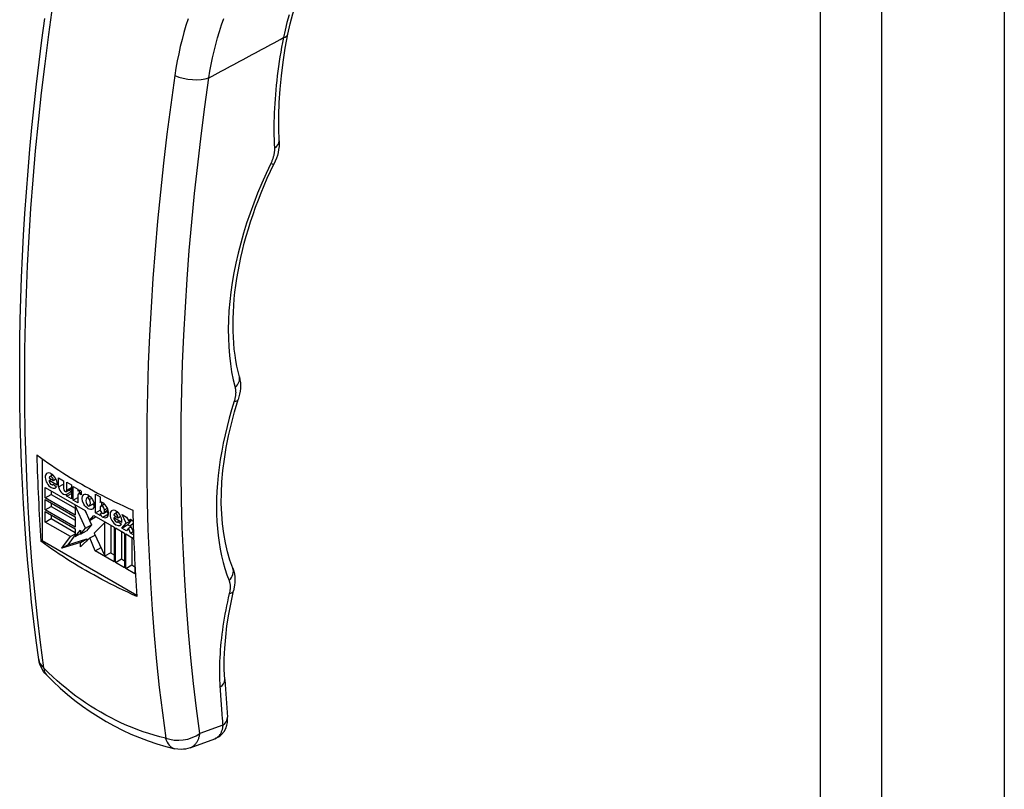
# Model space of a CAD drawing. Header units: inches. Extents: x 178.6 to 196.9, y 50.6 to 109.4.
# Tile 2 of 5: x 192.4 to 196, y 71.7 to 74.5. Entities that reach past the tile are written whole.
import ezdxf

# ---------------------------------------------------------------- set-up
doc = ezdxf.new("R2010")
doc.units = ezdxf.units.IN
doc.header["$MEASUREMENT"] = 0
doc.layers.add('Visible Edges(ANSI)', color=7, linetype='Continuous', lineweight=25)
doc.layers.add('Visible Tangent Edges(ANSI)', color=7, linetype='Continuous', lineweight=25)

msp = doc.modelspace()

# ---------------------------------------------------------------- linework, layer by layer
at = {"layer": 'Visible Edges(ANSI)'}
for p, q in [((196.0433, 99.6155), (196.0433, 50.987)), ((192.4955, 72.8699), (192.4955, 72.5685)), ((192.5211, 72.7995), (192.537, 72.7904)), ((192.5213, 72.7902), (192.5292, 72.7948)), ((192.5234, 72.8047), (192.5347, 72.8111)), ((192.537, 72.7904), (192.5463, 72.7957)), ((192.5562, 72.7992), (192.5744, 72.7887)), ((192.5562, 72.7659), (192.5562, 72.7992)), ((192.5069, 72.7645), (192.6541, 72.6797)), ((192.5069, 72.7255), (192.5069, 72.7645)), ((192.5509, 72.7731), (192.5213, 72.7902)), ((192.5347, 72.7745), (192.5369, 72.7757)), ((192.5363, 72.7762), (192.5489, 72.7667)), ((192.5562, 72.7659), (192.5744, 72.7764)), ((192.5744, 72.7887), (192.5744, 72.76)), ((192.5849, 72.7489), (192.6035, 72.7596)), ((192.5866, 72.7832), (192.6035, 72.7735)), ((192.5866, 72.7545), (192.5866, 72.7832)), ((192.5866, 72.7545), (192.6035, 72.7643)), ((192.6035, 72.7735), (192.6035, 72.7226)), ((192.6098, 72.7175), (192.6098, 72.7683)), ((192.6098, 72.7683), (192.6273, 72.7582)), ((192.6273, 72.7582), (192.6273, 72.7514)), ((192.5069, 72.7255), (192.5291, 72.7383)), ((192.6174, 72.6618), (192.5069, 72.7255)), ((192.5069, 72.7201), (192.6174, 72.6565)), ((192.5069, 72.6811), (192.5069, 72.7201)), ((192.5291, 72.7516), (192.5291, 72.7383)), ((192.5291, 72.7383), (192.6174, 72.6875)), ((192.5866, 72.74), (192.6035, 72.7497)), ((192.5866, 72.7324), (192.6035, 72.7421)), ((192.5866, 72.7324), (192.5866, 72.74)), ((192.6035, 72.7226), (192.5866, 72.7324)), ((192.6098, 72.7175), (192.6273, 72.7276)), ((192.6273, 72.7514), (192.6293, 72.7525)), ((192.6273, 72.7368), (192.6273, 72.7074)), ((192.6291, 72.7409), (192.6399, 72.7471)), ((192.632, 72.7531), (192.632, 72.7426)), ((192.6399, 72.7368), (192.6336, 72.7405)), ((192.6399, 72.751), (192.6399, 72.7368)), ((192.6604, 72.7261), (192.6711, 72.7323)), ((192.6706, 72.7198), (192.6783, 72.7242)), ((192.6925, 72.7398), (192.7093, 72.7301)), ((192.6925, 72.6702), (192.6925, 72.7398)), ((192.7093, 72.7301), (192.7093, 72.7091)), ((192.5069, 72.6811), (192.5291, 72.6939)), ((192.5291, 72.7073), (192.5291, 72.6939)), ((192.5291, 72.6939), (192.6174, 72.6431)), ((192.6273, 72.7074), (192.6098, 72.7175)), ((192.6174, 72.6982), (192.6197, 72.6995)), ((192.6174, 72.6982), (192.6174, 72.6618)), ((192.6551, 72.6141), (192.6174, 72.6982)), ((192.6703, 72.696), (192.6866, 72.7054)), ((192.7093, 72.7091), (192.7099, 72.7094)), ((192.7093, 72.6903), (192.7093, 72.6834)), ((192.7117, 72.6955), (192.7252, 72.7033)), ((192.7147, 72.7099), (192.7147, 72.6973)), ((192.6174, 72.6175), (192.5069, 72.6811)), ((192.5069, 72.6757), (192.6174, 72.6121)), ((192.5069, 72.6367), (192.5069, 72.6757)), ((192.5069, 72.6367), (192.5291, 72.6495)), ((192.5291, 72.6629), (192.5291, 72.6495)), ((192.5291, 72.6495), (192.6174, 72.5987)), ((192.6174, 72.6565), (192.6174, 72.6175)), ((192.6535, 72.68), (192.6595, 72.6668)), ((192.6541, 72.6797), (192.6696, 72.6424)), ((192.6696, 72.6424), (192.6865, 72.661)), ((192.6696, 72.6424), (192.6919, 72.6553)), ((192.6865, 72.661), (192.7609, 72.6182)), ((192.6935, 72.657), (192.6919, 72.6553)), ((192.6925, 72.6702), (192.7098, 72.6802)), ((192.7093, 72.6605), (192.6925, 72.6702)), ((192.7093, 72.6674), (192.7155, 72.6709)), ((192.7093, 72.6674), (192.7093, 72.6605)), ((192.7229, 72.6691), (192.7395, 72.6787)), ((192.7252, 72.6743), (192.7252, 72.6812)), ((192.76, 72.6619), (192.7758, 72.6528)), ((192.7601, 72.6527), (192.7681, 72.6573)), ((192.7898, 72.6356), (192.7601, 72.6527)), ((192.7623, 72.6671), (192.7735, 72.6736)), ((192.7758, 72.6528), (192.7851, 72.6582)), ((192.7901, 72.6649), (192.8069, 72.6552)), ((192.8059, 72.6324), (192.7901, 72.6649)), ((192.8069, 72.6552), (192.8135, 72.6422)), ((192.8135, 72.6422), (192.8208, 72.6472)), ((192.8208, 72.6472), (192.8306, 72.6415)), ((192.5998, 72.5832), (192.5069, 72.6367)), ((192.6174, 72.6121), (192.6174, 72.5838)), ((192.6366, 72.5915), (192.6551, 72.6141)), ((192.6551, 72.6141), (192.6774, 72.6269)), ((192.6774, 72.6269), (192.6588, 72.6043)), ((192.6702, 72.6428), (192.6774, 72.6269)), ((192.7272, 72.6353), (192.6875, 72.5954)), ((192.7272, 72.6353), (192.7292, 72.6364)), ((192.7272, 72.5121), (192.7272, 72.6353)), ((192.7495, 72.5249), (192.7495, 72.6248)), ((192.7609, 72.6182), (192.7609, 72.4904)), ((192.7656, 72.6155), (192.7993, 72.5961)), ((192.7656, 72.4877), (192.7656, 72.6155)), ((192.7736, 72.6369), (192.7758, 72.6382)), ((192.7752, 72.6386), (192.7877, 72.6292)), ((192.7894, 72.6144), (192.8059, 72.6324)), ((192.7894, 72.6144), (192.8117, 72.6272)), ((192.8063, 72.6047), (192.7894, 72.6144)), ((192.8059, 72.6324), (192.8262, 72.6441)), ((192.8142, 72.6139), (192.8063, 72.6047)), ((192.8268, 72.6437), (192.8117, 72.6272)), ((192.8117, 72.6272), (192.8229, 72.6207)), ((192.8135, 72.6422), (192.8215, 72.6468)), ((192.8142, 72.6139), (192.8236, 72.6193)), ((192.8208, 72.5963), (192.8142, 72.6139)), ((192.831, 72.6314), (192.8218, 72.6233)), ((192.8218, 72.6233), (192.8321, 72.5995)), ((192.5681, 72.5403), (192.5998, 72.5832)), ((192.6174, 72.5896), (192.5903, 72.5531)), ((192.5903, 72.5531), (192.6598, 72.5745)), ((192.5998, 72.5832), (192.6174, 72.5933)), ((192.6174, 72.5838), (192.6366, 72.6072)), ((192.6174, 72.5838), (192.6366, 72.5948)), ((192.6366, 72.6072), (192.6366, 72.5915)), ((192.6366, 72.5915), (192.6588, 72.6043)), ((192.6716, 72.578), (192.6375, 72.5456)), ((192.6375, 72.5616), (192.6598, 72.5745)), ((192.6598, 72.5745), (192.6598, 72.5667)), ((192.6716, 72.578), (192.6906, 72.5889)), ((192.6915, 72.5304), (192.6716, 72.578)), ((192.6875, 72.5954), (192.7272, 72.5121)), ((192.7878, 72.6027), (192.7878, 72.5006)), ((192.7993, 72.5961), (192.7993, 72.4683)), ((192.804, 72.5934), (192.833, 72.5766)), ((192.804, 72.4656), (192.804, 72.5934)), ((192.8208, 72.5963), (192.831, 72.6021)), ((192.8325, 72.5896), (192.8208, 72.5963)), ((192.8262, 72.5806), (192.8262, 72.4785)), ((192.4912, 72.566), (192.4955, 72.5685)), ((192.4955, 72.5685), (192.8444, 72.3676)), ((192.6375, 72.5616), (192.5681, 72.5403)), ((192.5681, 72.5403), (192.5903, 72.5531)), ((192.6375, 72.5456), (192.6375, 72.5616)), ((192.6915, 72.5304), (192.7127, 72.5426)), ((192.7609, 72.4904), (192.6915, 72.5304)), ((192.7272, 72.5121), (192.7495, 72.5249)), ((192.7475, 72.5238), (192.7609, 72.516)), ((192.7656, 72.4877), (192.7878, 72.5006)), ((192.7993, 72.4683), (192.7656, 72.4877)), ((192.7878, 72.5006), (192.7993, 72.4939)), ((192.804, 72.4656), (192.8262, 72.4785)), ((192.8377, 72.4462), (192.804, 72.4656)), ((192.8262, 72.4785), (192.8377, 72.4718)), ((192.8377, 72.478), (192.8377, 72.4462)), ((193.0415, 71.8045), (193.1318, 71.8376))]:
    msp.add_line(p, q, dxfattribs=at)
at = {"layer": 'Visible Edges(ANSI)', "flags": 128}
for points in [[(193.4016, 74.435), (193.4099, 74.4728), (193.42, 74.5105), (193.4317, 74.548), (193.445, 74.5851), (193.4599, 74.6219), (193.4763, 74.6582), (193.4941, 74.6941), (193.5134, 74.7295), (193.534, 74.7644), (193.5559, 74.7988), (193.5792, 74.8327), (193.6036, 74.8661), (193.6293, 74.899), (193.656, 74.9312), (193.6837, 74.9629), (193.7124, 74.994)], [(192.483, 72.1303), (192.4737, 72.2002), (192.465, 72.2706), (192.4569, 72.3415), (192.4496, 72.4129), (192.4429, 72.4849), (192.4368, 72.5573), (192.4315, 72.6302), (192.4268, 72.7036), (192.4227, 72.7774), (192.4194, 72.8517), (192.4167, 72.9264), (192.4148, 73.0015), (192.4134, 73.077), (192.4128, 73.153), (192.4129, 73.2293), (192.4136, 73.306), (192.415, 73.3831), (192.4171, 73.4605), (192.4198, 73.5383), (192.4232, 73.6163), (192.4274, 73.6948), (192.4321, 73.7735), (192.4376, 73.8525), (192.4437, 73.9317), (192.4505, 74.0113), (192.4579, 74.0911), (192.4661, 74.1711), (192.4748, 74.2514), (192.4843, 74.3319), (192.4944, 74.4125), (192.5051, 74.4934)], [(193.3696, 74.0424), (193.3681, 74.0884), (193.3682, 74.1355), (193.3698, 74.1835), (193.373, 74.2323), (193.3778, 74.282), (193.3842, 74.3324), (193.3921, 74.3834), (193.4016, 74.435)], [(193.3696, 74.0424), (193.3698, 74.0318), (193.3691, 74.021), (193.3677, 74.0101), (193.3656, 73.9993), (193.3628, 73.9884), (193.3593, 73.9777), (193.3552, 73.967), (193.3504, 73.9565)], [(193.2227, 73.1724), (193.2179, 73.1916), (193.2137, 73.2113), (193.21, 73.2316), (193.2068, 73.2524), (193.2042, 73.2737), (193.2022, 73.2955), (193.2007, 73.3177), (193.1998, 73.3403), (193.1995, 73.3634), (193.1998, 73.3868), (193.2006, 73.4106), (193.202, 73.4348), (193.204, 73.4593), (193.2066, 73.4841), (193.2098, 73.5092), (193.2135, 73.5345), (193.2179, 73.5601), (193.2228, 73.5859), (193.2283, 73.6119), (193.2344, 73.638), (193.2411, 73.6643), (193.2483, 73.6907), (193.2561, 73.7172), (193.2644, 73.7438), (193.2733, 73.7705), (193.2828, 73.7972), (193.2928, 73.824), (193.3033, 73.8507), (193.3144, 73.8773), (193.3259, 73.9039), (193.3379, 73.9303), (193.3504, 73.9565)], [(193.2227, 73.1724), (193.225, 73.1615), (193.2264, 73.1507), (193.2268, 73.14), (193.2265, 73.1294), (193.2255, 73.119), (193.2237, 73.1086), (193.2185, 73.0882)], [(193.1984, 72.4666), (193.1879, 72.496), (193.1788, 72.5272), (193.1712, 72.56), (193.1651, 72.5942), (193.1605, 72.6299), (193.1576, 72.6669), (193.1562, 72.7051), (193.1565, 72.7445), (193.1585, 72.785), (193.1621, 72.8263), (193.1674, 72.8686), (193.1744, 72.9115), (193.183, 72.9551), (193.1932, 72.9991), (193.2051, 73.0435), (193.2185, 73.0882)], [(192.4759, 72.8842), (192.4891, 72.8744), (192.5026, 72.8648), (192.5161, 72.8553), (192.5298, 72.8459), (192.5435, 72.8367), (192.5573, 72.8276), (192.5713, 72.8186), (192.5852, 72.8098), (192.5993, 72.8011), (192.6133, 72.7926), (192.6274, 72.7842), (192.6415, 72.776), (192.6558, 72.7679), (192.6703, 72.7598), (192.6851, 72.7517), (192.7002, 72.7436), (192.7155, 72.7355), (192.7311, 72.7275), (192.7469, 72.7196), (192.763, 72.7116), (192.7793, 72.7038), (192.7958, 72.696), (192.8125, 72.6882), (192.8294, 72.6806)], [(192.8448, 72.3624), (192.8278, 72.3701), (192.8111, 72.3778), (192.7946, 72.3856), (192.7783, 72.3934), (192.7623, 72.4014), (192.7464, 72.4093), (192.7309, 72.4173), (192.7155, 72.4254), (192.7005, 72.4335), (192.6857, 72.4416), (192.6711, 72.4497), (192.6569, 72.4578), (192.6428, 72.466), (192.6287, 72.4744), (192.6146, 72.4829), (192.6006, 72.4916), (192.5866, 72.5004), (192.5727, 72.5094), (192.5588, 72.5185), (192.5451, 72.5278), (192.5314, 72.5371), (192.5179, 72.5466), (192.5045, 72.5563), (192.4912, 72.566)], [(193.1984, 72.4666), (193.202, 72.456), (193.2044, 72.4453), (193.2059, 72.4348), (193.2065, 72.4243), (193.2063, 72.4139), (193.2054, 72.4036), (193.2017, 72.3833)], [(193.1688, 72.0558), (193.1673, 72.0934), (193.1673, 72.1322), (193.169, 72.172), (193.1723, 72.2128), (193.1772, 72.2545), (193.1838, 72.2969), (193.192, 72.3399), (193.2017, 72.3833)], [(192.5112, 72.0731), (192.5051, 72.0799), (192.5003, 72.0863), (192.4928, 72.0988), (192.4872, 72.1126), (192.4849, 72.1207), (192.483, 72.1303)], [(192.5112, 72.0731), (192.5364, 72.0483), (192.5623, 72.0244), (192.5889, 72.0014), (192.6161, 71.9794), (192.644, 71.9584), (192.6725, 71.9385), (192.7016, 71.9196), (192.7312, 71.9019), (192.7613, 71.8853), (192.7919, 71.8697), (192.8231, 71.8553), (192.8547, 71.8421), (192.8867, 71.8301), (192.919, 71.8192), (192.9516, 71.8096), (192.9845, 71.8012)], [(193.1318, 71.8376), (193.1387, 71.8406), (193.1454, 71.8443), (193.1516, 71.8487), (193.1572, 71.8537), (193.1663, 71.8647), (193.1726, 71.8762), (193.1765, 71.8875), (193.1786, 71.8981), (193.1793, 71.908), (193.179, 71.9173)], [(193.0415, 71.8045), (193.0329, 71.8018), (193.0246, 71.8), (193.0167, 71.7989), (193.0092, 71.7985), (192.9959, 71.7992), (192.9845, 71.8012)]]:
    msp.add_lwpolyline(points, dxfattribs=at)
at = {"layer": 'Visible Edges(ANSI)'}
for centre, major_axis, ratio, start_param, end_param in [((198.8961, 76.8202), (4.5334, 7.8723), 0.578093, 2.386423, 2.430523), ((192.529, 72.7896), (0.0156, -0.0272), 0.578093, 0.637511, 6.609325), ((192.529, 72.7949), (-0.0056, 0.00973), 0.578093, 3.928917, 7.07051), ((192.5513, 72.8024), (0.0156, -0.0272), 0.578093, 3.929795, 4.18156), ((192.5291, 72.7842), (0.0056, -0.00973), 0.578093, 3.761469, 6.640742), ((192.573, 72.7601), (0.0121, -0.0211), 0.578093, 4.124151, 6.407643), ((192.5805, 72.7565), (0.00437, -0.00759), 0.578093, 3.928925, 7.290566), ((192.5953, 72.7729), (0.0121, -0.0211), 0.578093, 5.409909, 5.994038), ((192.6402, 72.7313), (-0.0119, 0.0207), 0.578093, 5.517193, 6.366997), ((192.6336, 72.7332), (-0.00444, 0.0077), 0.578093, 5.499721, 7.070517), ((192.6756, 72.7053), (-0.0131, 0.0227), 0.578093, 0.21218, 1.374755), ((192.6653, 72.7176), (-0.0049, 0.00851), 0.578093, 4.637114, 6.362454), ((192.6876, 72.7239), (0.0155, -0.027), 0.578093, 3.937385, 4.191898), ((192.6551, 72.717), (0.0131, -0.0227), 0.578093, 0.179178, 1.365034), ((192.6654, 72.7045), (0.0049, -0.00851), 0.578093, 4.648567, 6.280425), ((192.6876, 72.7239), (0.0155, -0.027), 0.578093, 5.234605, 5.487393), ((192.7187, 72.6934), (-0.0091, 0.0158), 0.578093, 5.404947, 6.312036), ((192.7173, 72.6858), (-0.0056, 0.00973), 0.578093, 3.928925, 7.070517), ((192.7173, 72.6789), (0.0056, -0.00973), 0.578093, 3.928925, 7.070517), ((192.7177, 72.6822), (0.0163, -0.0283), 0.578093, 5.594494, 8.54654), ((192.7679, 72.652), (0.0156, -0.0272), 0.578093, 0.637518, 6.609325), ((192.7189, 72.6672), (-0.0075, 0.013), 0.578093, 1.238576, 2.452902), ((192.7412, 72.6801), (0.0075, -0.013), 0.578093, 4.733772, 5.465122), ((192.768, 72.6466), (0.0056, -0.00973), 0.578093, 3.761527, 6.640687), ((192.7679, 72.6574), (-0.0056, 0.00973), 0.578093, 3.928925, 7.070517), ((192.7902, 72.6648), (0.0156, -0.0272), 0.578093, 3.929795, 4.18156), ((199.2497, 76.6166), (-4.5334, -7.8723), 0.578093, 5.528015, 5.572116), ((199.1104, 76.0374), (-4.207, -7.3692), 0.572216, 5.567504, 5.588454)]:
    msp.add_ellipse(centre, major_axis=major_axis, ratio=ratio, start_param=start_param, end_param=end_param, dxfattribs=at)
msp.add_ellipse((192.6653, 72.7111), major_axis=(0.0155, -0.027), ratio=0.578093, dxfattribs=at)
at = {"layer": 'Visible Tangent Edges(ANSI)'}
for p, q in [((195.3638, 99.3553), (195.3638, 50.7268)), ((195.5915, 50.7268), (195.5915, 99.3553)), ((192.6336, 72.7405), (192.6399, 72.7441)), ((192.7252, 72.6812), (192.7363, 72.6875)), ((192.7199, 72.6544), (192.7407, 72.6664)), ((192.7252, 72.6743), (192.7385, 72.682)), ((193.1615, 71.8881), (193.077, 71.8572))]:
    msp.add_line(p, q, dxfattribs=at)
at = {"layer": 'Visible Tangent Edges(ANSI)', "flags": 128}
for points in [[(192.5015, 72.0994), (192.4892, 72.1924), (192.4781, 72.2863), (192.4681, 72.3811), (192.4594, 72.4769), (192.4518, 72.5735), (192.4454, 72.671), (192.4402, 72.7694), (192.4362, 72.8685), (192.4334, 72.9685), (192.4318, 73.0692), (192.4314, 73.1706), (192.4322, 73.2727), (192.4343, 73.3755), (192.4375, 73.479), (192.4419, 73.583), (192.4475, 73.6877), (192.4543, 73.7929), (192.4624, 73.8986), (192.4716, 74.0048), (192.482, 74.1114), (192.4935, 74.2185), (192.5063, 74.326), (192.5202, 74.4339), (192.5353, 74.5421)], [(193.4065, 74.5065), (193.3984, 74.4786), (193.3913, 74.4505), (193.385, 74.4223)], [(193.0338, 74.4921), (193.0258, 74.4668), (193.0183, 74.4412), (193.0113, 74.4154), (193.0049, 74.3894), (192.9991, 74.3631), (192.9938, 74.3366), (192.9891, 74.31), (192.9849, 74.2831)], [(193.1104, 74.2739), (193.1145, 74.2989), (193.1191, 74.3238), (193.1242, 74.3485), (193.1298, 74.3731), (193.1359, 74.3974), (193.1425, 74.4216), (193.1496, 74.4455), (193.1572, 74.4692), (193.1653, 74.4927)], [(193.1104, 74.2739), (193.1219, 74.2801), (193.1333, 74.2863), (193.1448, 74.2925), (193.1562, 74.2986), (193.1676, 74.3048), (193.1791, 74.311), (193.1905, 74.3172), (193.202, 74.3234), (193.2134, 74.3295), (193.2249, 74.3357), (193.2363, 74.3419), (193.2477, 74.3481), (193.2592, 74.3543), (193.2706, 74.3605), (193.2821, 74.3666), (193.2935, 74.3728), (193.3049, 74.379), (193.3164, 74.3852), (193.3278, 74.3914), (193.3393, 74.3976), (193.3507, 74.4037), (193.3622, 74.4099), (193.3736, 74.4161), (193.385, 74.4223)], [(193.385, 74.4223), (193.3816, 74.4045), (193.3783, 74.3868), (193.3753, 74.3691), (193.3724, 74.3515), (193.3696, 74.3339), (193.3671, 74.3164), (193.3647, 74.299), (193.3625, 74.2817), (193.3605, 74.2644), (193.3587, 74.2471), (193.357, 74.23), (193.3556, 74.2129), (193.3543, 74.1959), (193.3532, 74.179), (193.3522, 74.1622), (193.3515, 74.1455), (193.3509, 74.1289), (193.3505, 74.1123), (193.3503, 74.0959), (193.3503, 74.0795), (193.3505, 74.0633), (193.3508, 74.0472), (193.3514, 74.0312), (193.3521, 74.0153)], [(192.9849, 74.2831), (192.9698, 74.1749), (192.9559, 74.0671), (192.9432, 73.9596), (192.9316, 73.8525), (192.9212, 73.7458), (192.912, 73.6396), (192.904, 73.5339), (192.8972, 73.4287), (192.8915, 73.3241), (192.8871, 73.22), (192.8839, 73.1166), (192.8819, 73.0138), (192.881, 72.9117), (192.8814, 72.8102), (192.883, 72.7095), (192.8858, 72.6096), (192.8898, 72.5104), (192.895, 72.4121), (192.9014, 72.3146), (192.909, 72.2179), (192.9178, 72.1222), (192.9277, 72.0273), (192.9388, 71.9334), (192.9511, 71.8405)], [(193.077, 71.8572), (193.0649, 71.9491), (193.0539, 72.042), (193.044, 72.1359), (193.0353, 72.2306), (193.0278, 72.3263), (193.0215, 72.4227), (193.0164, 72.52), (193.0124, 72.6181), (193.0096, 72.717), (193.0081, 72.8166), (193.0077, 72.917), (193.0085, 73.018), (193.0105, 73.1198), (193.0137, 73.2221), (193.018, 73.325), (193.0236, 73.4286), (193.0304, 73.5326), (193.0383, 73.6372), (193.0474, 73.7423), (193.0577, 73.8478), (193.0691, 73.9538), (193.0818, 74.0601), (193.0955, 74.1669), (193.1104, 74.2739)], [(193.3521, 74.0153), (193.3521, 74.0131), (193.3522, 74.0109), (193.3521, 74.0087), (193.352, 74.0064), (193.3519, 74.0042), (193.3517, 74.0019), (193.3514, 73.9995), (193.3511, 73.9972), (193.3507, 73.9948), (193.3503, 73.9924), (193.3498, 73.99), (193.3493, 73.9876), (193.3487, 73.9851), (193.348, 73.9827), (193.3473, 73.9803), (193.3466, 73.9778), (193.3458, 73.9753), (193.3449, 73.9729), (193.344, 73.9704), (193.343, 73.9679), (193.342, 73.9655), (193.341, 73.963), (193.3399, 73.9606), (193.3387, 73.9582)], [(193.3387, 73.9582), (193.3216, 73.9219), (193.3053, 73.8854), (193.29, 73.8487), (193.2756, 73.8118), (193.2621, 73.7749), (193.2497, 73.7379), (193.2382, 73.701), (193.2278, 73.6643), (193.2184, 73.6277), (193.2101, 73.5914), (193.2028, 73.5554), (193.1966, 73.5196), (193.1915, 73.4842), (193.1875, 73.4492), (193.1845, 73.4147), (193.1826, 73.3807), (193.1819, 73.3473), (193.1822, 73.3145), (193.1836, 73.2824), (193.1861, 73.2509), (193.1897, 73.2202), (193.1944, 73.1902), (193.2002, 73.1611), (193.207, 73.133)], [(193.207, 73.133), (193.2075, 73.1312), (193.2079, 73.1293), (193.2082, 73.1275), (193.2085, 73.1256), (193.2087, 73.1236), (193.2089, 73.1217), (193.2091, 73.1196), (193.2091, 73.1176), (193.2092, 73.1155), (193.2092, 73.1134), (193.2091, 73.1113), (193.209, 73.1091), (193.2088, 73.1069), (193.2086, 73.1047), (193.2083, 73.1025), (193.208, 73.1003), (193.2076, 73.098), (193.2072, 73.0957), (193.2067, 73.0934), (193.2062, 73.0911), (193.2056, 73.0888), (193.205, 73.0865), (193.2043, 73.0841), (193.2036, 73.0818)], [(193.2036, 73.0818), (193.1941, 73.0509), (193.1854, 73.02), (193.1773, 72.9892), (193.17, 72.9585), (193.1635, 72.928), (193.1576, 72.8977), (193.1526, 72.8677), (193.1483, 72.8378), (193.1448, 72.8083), (193.1421, 72.7792), (193.1401, 72.7503), (193.1389, 72.7219), (193.1385, 72.6939), (193.1389, 72.6663), (193.14, 72.6392), (193.1419, 72.6126), (193.1446, 72.5866), (193.1481, 72.561), (193.1523, 72.5361), (193.1573, 72.5117), (193.1631, 72.488), (193.1696, 72.4649), (193.1769, 72.4424), (193.1849, 72.4207)], [(193.1849, 72.4207), (193.1855, 72.4191), (193.186, 72.4175), (193.1865, 72.4158), (193.187, 72.4141), (193.1874, 72.4123), (193.1877, 72.4105), (193.188, 72.4087), (193.1883, 72.4068), (193.1885, 72.4049), (193.1886, 72.4029), (193.1888, 72.4009), (193.1888, 72.3989), (193.1888, 72.3969), (193.1888, 72.3948), (193.1887, 72.3927), (193.1886, 72.3906), (193.1884, 72.3884), (193.1882, 72.3862), (193.1879, 72.3841), (193.1875, 72.3818), (193.1872, 72.3796), (193.1867, 72.3774), (193.1862, 72.3751), (193.1857, 72.3729)], [(193.1857, 72.3729), (193.1821, 72.3577), (193.1787, 72.3426), (193.1755, 72.3276), (193.1725, 72.3126), (193.1696, 72.2976), (193.167, 72.2827), (193.1645, 72.2678), (193.1622, 72.253), (193.1601, 72.2382), (193.1582, 72.2235), (193.1564, 72.2089), (193.1549, 72.1944), (193.1536, 72.1799), (193.1524, 72.1656), (193.1514, 72.1513), (193.1506, 72.1372), (193.1501, 72.1231), (193.1497, 72.1092), (193.1495, 72.0953), (193.1494, 72.0816), (193.1496, 72.0679), (193.15, 72.0544), (193.1505, 72.041), (193.1513, 72.0277)], [(192.5024, 72.0976), (192.5024, 72.0977), (192.5023, 72.0977), (192.5023, 72.0978), (192.5022, 72.0979), (192.5022, 72.0979), (192.5021, 72.098), (192.5021, 72.0981), (192.502, 72.0982), (192.502, 72.0982), (192.5019, 72.0983), (192.5019, 72.0984), (192.5018, 72.0985), (192.5018, 72.0986), (192.5017, 72.0986), (192.5017, 72.0987), (192.5017, 72.0988), (192.5016, 72.0989), (192.5016, 72.099), (192.5016, 72.099), (192.5016, 72.0991), (192.5015, 72.0992), (192.5015, 72.0993), (192.5015, 72.0993), (192.5015, 72.0994)], [(192.9502, 71.8397), (192.9296, 71.845), (192.909, 71.8508), (192.8886, 71.8571), (192.8682, 71.8639), (192.848, 71.8711), (192.828, 71.8789), (192.8081, 71.8871), (192.7884, 71.8958), (192.7689, 71.905), (192.7495, 71.9147), (192.7304, 71.9248), (192.7115, 71.9354), (192.6928, 71.9465), (192.6743, 71.958), (192.656, 71.97), (192.638, 71.9825), (192.6201, 71.9954), (192.6025, 72.0087), (192.5852, 72.0225), (192.5681, 72.0367), (192.5512, 72.0513), (192.5347, 72.0664), (192.5184, 72.0818), (192.5024, 72.0976)], [(193.1513, 72.0277), (193.1516, 72.0219), (193.152, 72.016), (193.1524, 72.0102), (193.1528, 72.0043), (193.1532, 71.9985), (193.1536, 71.9927), (193.154, 71.9868), (193.1544, 71.981), (193.1548, 71.9752), (193.1552, 71.9693), (193.1556, 71.9635), (193.1561, 71.9577), (193.1565, 71.9519), (193.1569, 71.9461), (193.1574, 71.9403), (193.1578, 71.9344), (193.1582, 71.9286), (193.1587, 71.9228), (193.1592, 71.917), (193.1596, 71.9112), (193.1601, 71.9055), (193.1605, 71.8997), (193.161, 71.8939), (193.1615, 71.8881)], [(193.1615, 71.8881), (193.1613, 71.885), (193.161, 71.882), (193.1606, 71.879), (193.1601, 71.8762), (193.1595, 71.8733), (193.1588, 71.8706), (193.158, 71.8679), (193.1571, 71.8653), (193.1562, 71.8628), (193.1551, 71.8604), (193.154, 71.8581), (193.1528, 71.8558), (193.1515, 71.8537), (193.1501, 71.8517), (193.1486, 71.8497), (193.147, 71.8479), (193.1454, 71.8462), (193.1436, 71.8446), (193.1418, 71.8431), (193.14, 71.8418), (193.138, 71.8405), (193.136, 71.8394), (193.1339, 71.8384), (193.1318, 71.8376)], [(193.0415, 71.8045), (193.0439, 71.8055), (193.0461, 71.8065), (193.0484, 71.8077), (193.0505, 71.8091), (193.0526, 71.8105), (193.0547, 71.8121), (193.0566, 71.8138), (193.0585, 71.8156), (193.0603, 71.8175), (193.062, 71.8195), (193.0637, 71.8217), (193.0652, 71.8239), (193.0667, 71.8262), (193.0681, 71.8286), (193.0694, 71.8312), (193.0706, 71.8338), (193.0717, 71.8364), (193.0728, 71.8392), (193.0737, 71.8421), (193.0745, 71.845), (193.0753, 71.8479), (193.076, 71.851), (193.0765, 71.854), (193.077, 71.8572)], [(192.9511, 71.8405), (192.9511, 71.8404), (192.9511, 71.8403), (192.9511, 71.8403), (192.9511, 71.8402), (192.9511, 71.8402), (192.9511, 71.8401), (192.9511, 71.84), (192.9511, 71.84), (192.9511, 71.84), (192.951, 71.8399), (192.951, 71.8399), (192.951, 71.8398), (192.9509, 71.8398), (192.9509, 71.8398), (192.9508, 71.8397), (192.9508, 71.8397), (192.9507, 71.8397), (192.9506, 71.8397), (192.9506, 71.8397), (192.9505, 71.8397), (192.9505, 71.8397), (192.9504, 71.8397), (192.9503, 71.8397), (192.9502, 71.8397)]]:
    msp.add_lwpolyline(points, dxfattribs=at)
at = {"layer": 'Visible Tangent Edges(ANSI)'}
for centre, major_axis, ratio, start_param, end_param in [((193.3436, 74.4465), (0.0579, -0.0115), 0.413952, 5.586647, 6.283185), ((193.0414, 74.3142), (0.0974, -0.0141), 0.462948, 4.161578, 5.563856), ((193.3107, 74.0395), (0.059, 0.003), 0.605869, 5.459361, 6.283185), ((193.2973, 73.9824), (0.0531, -0.0258), 0.105622, 5.655844, 6.283185), ((193.1656, 73.1572), (0.0571, 0.0152), 0.703219, 5.321284, 6.283185), ((193.1622, 73.106), (0.0563, -0.0179), 0.293543, 5.627075, 6.283185), ((193.1435, 72.445), (0.055, 0.0215), 0.738723, 5.23891, 6.283185), ((193.1443, 72.3972), (0.0574, -0.0139), 0.373747, 5.603929, 6.283185), ((192.5805, 72.1439), (-0.0975, -0.0136), 0.654801, 0, 0.540317), ((192.5814, 72.1421), (-0.0702, -0.069), 0.524515, 5.808547, 6.283185), ((193.1099, 72.0521), (0.0589, 0.0037), 0.615761, 5.45126, 6.283185), ((193.1201, 71.9124), (0.0589, 0.0049), 0.626806, 5.439035, 6.283185), ((193.008, 71.8977), (0.0975, 0.0136), 0.654787, 4.001194, 5.403521), ((193.0072, 71.8969), (-0.0227, -0.0958), 0.599799, 5.486477, 6.283185)]:
    msp.add_ellipse(centre, major_axis=major_axis, ratio=ratio, start_param=start_param, end_param=end_param, dxfattribs=at)

doc.saveas('drawing.dxf')
